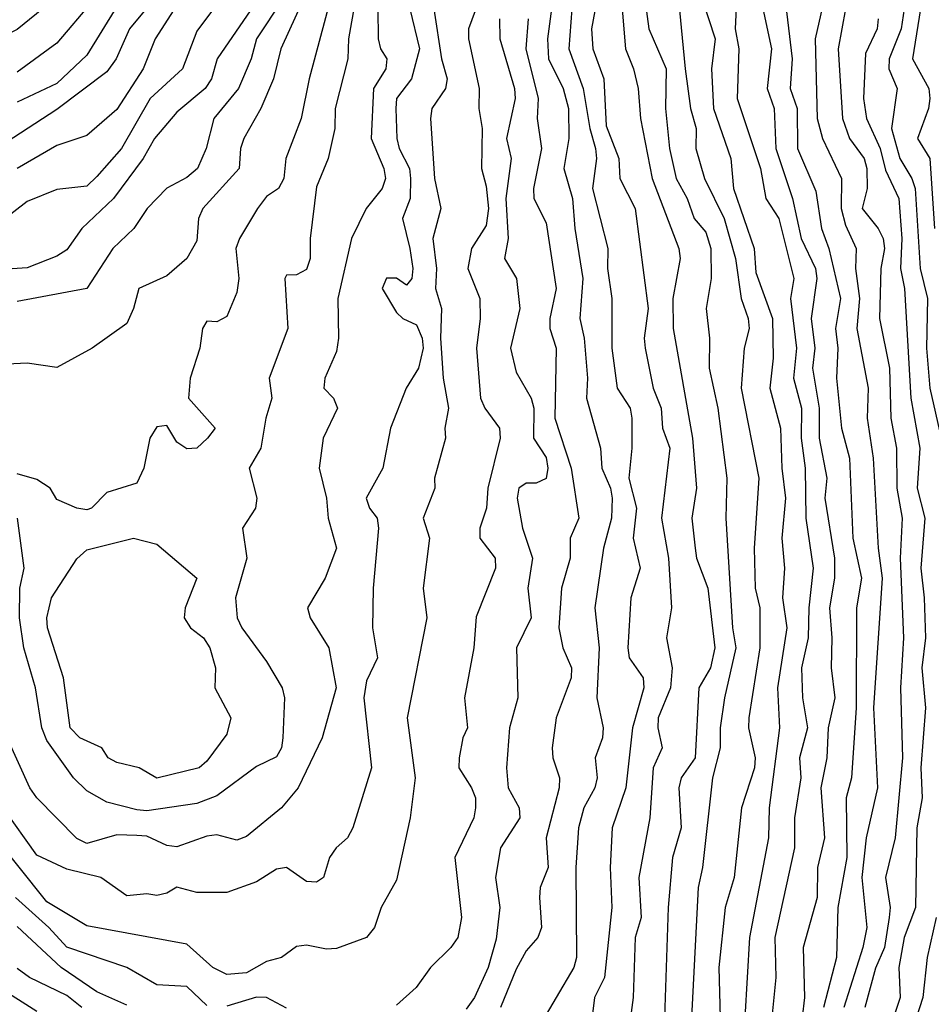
# Model space of a CAD drawing. Header units: metres. Extents: x -51132 to -49532, y -231222 to -229437.
# Tile 223 of 256: x -50926 to -50880, y -230517 to -230468. Entities that reach past the tile are written whole.
import ezdxf

# ---------------------------------------------------------------- set-up
doc = ezdxf.new("R2010")
doc.units = ezdxf.units.M
for name, color, linetype in [('CONTOUR_HALF', 8, 'Continuous'), ('CONTOUR_INDEX', 1, 'Continuous'), ('CONTOUR_INTER', 3, 'Continuous')]:
    doc.layers.add(name, color=color, linetype=linetype)

msp = doc.modelspace()

# ---------------------------------------------------------------- linework, layer by layer
at = {"layer": 'CONTOUR_HALF'}
for points, elevation in [([(-50921.58, -230464.645), (-50926.08, -230468.296), (-50929.58, -230470.083), (-50931.58, -230470.646), (-50933.08, -230470.538), (-50937.08, -230469.715), (-50940.08, -230469.587), (-50943.58, -230468.86), (-50946.58, -230468.52), (-50948.08, -230468.175), (-50951.08, -230467.948), (-50952.58, -230467.416)], 44.5), ([(-50916.58, -230464.723), (-50919.17, -230468.759), (-50919.759, -230470.259), (-50921.08, -230472.3), (-50922.58, -230473.609), (-50924.08, -230474.112), (-50926.08, -230475.261)], 42.5), ([(-50908.869, -230465.259), (-50909.471, -230468.759), (-50909.508, -230469.759), (-50910.141, -230472.259), (-50910.17, -230473.259), (-50910.503, -230474.759), (-50911.08, -230476.171), (-50911.4, -230478.759), (-50911.392, -230479.759), (-50911.58, -230480.317), (-50912.08, -230480.579), (-50912.58, -230480.603), (-50912.676, -230480.759), (-50912.52, -230483.259), (-50913.456, -230485.759), (-50913.32, -230486.759), (-50913.627, -230487.759), (-50913.867, -230489.259), (-50914.455, -230490.259), (-50914.073, -230491.759), (-50914.138, -230492.259), (-50914.786, -230493.259), (-50914.577, -230494.759), (-50915.135, -230496.759), (-50915.056, -230497.759), (-50914.823, -230498.259), (-50913.58, -230499.932), (-50912.795, -230501.259), (-50912.684, -230501.759), (-50912.767, -230503.759), (-50912.834, -230504.259), (-50913.08, -230504.709), (-50914.08, -230505.202), (-50916.08, -230506.663), (-50917.08, -230507.041), (-50919.58, -230507.407), (-50920.08, -230507.364), (-50921.58, -230506.987), (-50922.58, -230506.42), (-50923.245, -230505.759), (-50924.58, -230503.897), (-50924.838, -230503.259), (-50925.162, -230501.259), (-50925.733, -230499.259), (-50925.948, -230497.759), (-50925.937, -230496.259), (-50925.726, -230495.259), (-50926.054, -230492.759)], 39.5), ([(-50893.053, -230465.759), (-50892.619, -230470.259), (-50892.35, -230472.259), (-50892.066, -230473.259), (-50892.079, -230474.259), (-50891.645, -230475.759), (-50890.671, -230477.759), (-50890.089, -230479.759), (-50889.812, -230481.759), (-50889.467, -230482.759), (-50889.406, -230483.259), (-50889.655, -230484.259), (-50889.812, -230486.259), (-50888.923, -230490.759), (-50889.163, -230494.259), (-50889.111, -230496.259), (-50888.881, -230497.259), (-50888.885, -230499.259), (-50889.435, -230502.759), (-50889.438, -230503.259), (-50889.108, -230504.759), (-50889.151, -230505.259), (-50889.793, -230507.259), (-50890.163, -230510.759), (-50890.608, -230512.259), (-50890.928, -230515.259), (-50890.857, -230517.759)], 33.5), ([(-50889.998, -230465.759), (-50890.119, -230468.259), (-50889.931, -230469.259), (-50890.017, -230471.759), (-50888.838, -230475.259), (-50888.57, -230476.759), (-50887.935, -230477.759), (-50887.169, -230480.759), (-50887.344, -230481.759), (-50887.049, -230484.259), (-50887.193, -230485.759), (-50886.785, -230487.259), (-50886.813, -230488.759), (-50886.602, -230490.259), (-50886.581, -230492.759), (-50886.201, -230495.259), (-50886.428, -230497.259), (-50886.45, -230498.759), (-50886.784, -230500.259), (-50886.747, -230501.759), (-50886.497, -230503.259), (-50886.884, -230504.759), (-50886.826, -230505.759), (-50887.15, -230507.759), (-50887.134, -230509.259), (-50888.129, -230513.759), (-50888.08, -230515.759), (-50888.427, -230519.259)], 32.5), ([(-50895.852, -230466.259), (-50895.602, -230469.259), (-50895.198, -230470.259), (-50894.977, -230471.259), (-50894.852, -230472.759), (-50894.263, -230475.759), (-50892.936, -230479.259), (-50892.861, -230479.759), (-50893.241, -230481.759), (-50893.226, -230483.259), (-50892.253, -230488.759), (-50892.053, -230491.259), (-50892.277, -230492.759), (-50892.124, -230494.259), (-50892.054, -230494.759), (-50891.491, -230496.259), (-50891.127, -230499.259), (-50891.342, -230500.259), (-50891.936, -230501.259), (-50892.112, -230504.759), (-50892.819, -230505.759), (-50892.927, -230506.259), (-50892.814, -230508.259), (-50893.246, -230509.759), (-50893.474, -230512.259), (-50893.668, -230518.259)], 34.5), ([(-50887.684, -230466.259), (-50887.262, -230469.759), (-50887.353, -230471.259), (-50887.015, -230472.259), (-50886.999, -230474.259), (-50886.08, -230476.398), (-50885.786, -230478.259), (-50885.415, -230479.259), (-50884.844, -230481.759), (-50885.089, -230483.259), (-50884.972, -230484.259), (-50885.042, -230485.759), (-50884.793, -230488.259), (-50884.393, -230489.759), (-50884.222, -230493.759), (-50883.793, -230495.759), (-50884.034, -230497.259), (-50884.061, -230502.259), (-50884.294, -230505.759), (-50884.556, -230506.759), (-50884.521, -230509.759), (-50884.97, -230512.259), (-50885.033, -230514.759), (-50885.688, -230517.259)], 31.5), ([(-50911.73, -230466.759), (-50912.876, -230469.259), (-50913.233, -230470.759), (-50913.864, -230472.259), (-50914.721, -230473.759), (-50914.882, -230474.259), (-50914.949, -230475.259), (-50916.771, -230477.259), (-50916.984, -230477.759), (-50917.08, -230478.885), (-50917.568, -230479.759), (-50918.58, -230480.63), (-50919.988, -230481.259), (-50920.239, -230482.259), (-50920.58, -230483.012), (-50922.322, -230484.259), (-50924.08, -230485.223), (-50925.58, -230484.996), (-50926.58, -230485.047)], 40.5), ([(-50914.009, -230466.759), (-50916.049, -230469.759), (-50916.345, -230470.759), (-50916.654, -230471.259), (-50918.08, -230472.44), (-50919.203, -230473.759), (-50919.769, -230474.759), (-50921.248, -230476.759), (-50922.835, -230478.259), (-50923.58, -230479.328), (-50924.08, -230479.646), (-50925.58, -230480.227), (-50926.58, -230480.296)], 41.5), ([(-50902.916, -230466.759), (-50903.47, -230468.259), (-50903.469, -230468.759), (-50902.928, -230471.259), (-50902.959, -230472.259), (-50902.788, -230473.259), (-50902.823, -230475.259), (-50902.58, -230476.142), (-50902.475, -230477.259), (-50902.58, -230478.106), (-50903.325, -230479.259), (-50903.505, -230480.259), (-50902.905, -230481.759), (-50902.884, -230482.759), (-50903.07, -230484.259), (-50902.865, -230486.759), (-50902.646, -230487.259), (-50901.911, -230488.259), (-50901.883, -230488.759), (-50902.496, -230491.259), (-50902.576, -230492.259), (-50902.908, -230493.259), (-50902.907, -230493.759), (-50902.13, -230494.759), (-50902.111, -230495.259), (-50903.08, -230497.7), (-50903.194, -230499.259), (-50903.669, -230501.759), (-50903.515, -230503.259), (-50903.754, -230503.759), (-50903.933, -230504.759), (-50903.958, -230505.259), (-50903.313, -230506.259), (-50903.123, -230506.759), (-50903.115, -230507.259), (-50903.209, -230507.759), (-50904.148, -230509.759), (-50903.823, -230512.759), (-50904.003, -230513.759), (-50904.352, -230514.259), (-50905.38, -230515.259), (-50906.095, -230516.259), (-50907.08, -230517.142)], 37.5), ([(-50906.413, -230467.259), (-50905.916, -230469.259), (-50906.33, -230470.759), (-50907.08, -230471.75), (-50907.111, -230472.259), (-50907.062, -230473.759), (-50906.948, -230474.259), (-50906.42, -230475.259), (-50906.369, -230475.759), (-50906.395, -230476.759), (-50906.778, -230477.759), (-50906.408, -230479.259), (-50906.255, -230480.259), (-50906.308, -230480.759), (-50906.58, -230481.097), (-50907.08, -230480.742), (-50907.58, -230480.742), (-50907.799, -230481.259), (-50907.08, -230482.469), (-50906.765, -230482.759), (-50906.08, -230483.086), (-50905.791, -230483.759), (-50905.746, -230484.259), (-50905.97, -230485.259), (-50906.597, -230486.259), (-50907.368, -230488.259), (-50907.759, -230490.259), (-50908.588, -230491.759), (-50908.423, -230492.259), (-50908.043, -230492.759), (-50907.978, -230493.259), (-50908.252, -230496.259), (-50908.284, -230498.259), (-50908.034, -230499.759), (-50908.58, -230500.901), (-50908.709, -230501.759), (-50908.323, -230505.259), (-50909.255, -230508.259), (-50909.527, -230508.759), (-50910.1, -230509.259), (-50910.424, -230509.759), (-50910.725, -230510.759), (-50911.08, -230510.983), (-50911.58, -230510.958), (-50912.58, -230510.246), (-50913.08, -230510.335), (-50914.08, -230510.973), (-50915.58, -230511.504), (-50917.08, -230511.502), (-50918.08, -230511.231), (-50918.58, -230511.541), (-50919.08, -230511.658), (-50919.58, -230511.565), (-50920.58, -230511.663), (-50921.883, -230510.759), (-50923.58, -230510.338), (-50925.08, -230509.629), (-50926.777, -230507.259)], 38.5), ([(-50921.08, -230467.143), (-50922.58, -230469.589), (-50924.08, -230471.008), (-50926.08, -230471.927)], 43.5), ([(-50898.295, -230467.259), (-50898.436, -230469.259), (-50897.728, -230471.259), (-50897.398, -230473.259), (-50897.108, -230474.259), (-50897.051, -230474.759), (-50897.267, -230476.259), (-50896.488, -230479.259), (-50896.505, -230480.259), (-50896.289, -230481.759), (-50896.295, -230484.259), (-50896.021, -230486.259), (-50895.379, -230487.259), (-50895.288, -230487.759), (-50895.281, -230489.259), (-50895.442, -230490.759), (-50895.049, -230492.259), (-50895.224, -230493.759), (-50894.865, -230495.259), (-50895.337, -230496.759), (-50895.491, -230499.259), (-50895.424, -230499.759), (-50894.715, -230500.759), (-50894.693, -230501.259), (-50895.25, -230503.259), (-50895.59, -230506.259), (-50896.269, -230508.259), (-50896.377, -230510.259), (-50896.298, -230512.259), (-50896.651, -230515.759), (-50897.159, -230516.759), (-50897.347, -230518.259)], 35.5), ([(-50884.582, -230467.259), (-50884.962, -230469.259), (-50884.74, -230472.759), (-50884.395, -230473.759), (-50883.658, -230474.759), (-50883.524, -230475.259), (-50883.5, -230476.259), (-50883.748, -230477.259), (-50882.952, -230478.259), (-50882.705, -230478.759), (-50882.633, -230479.259), (-50882.822, -230480.259), (-50882.887, -230482.759), (-50882.381, -230485.259), (-50882.324, -230487.759), (-50882.03, -230489.259), (-50882.01, -230491.259), (-50881.751, -230492.759), (-50881.852, -230494.759), (-50881.676, -230498.759), (-50881.831, -230501.259), (-50881.739, -230504.759), (-50882.097, -230508.759), (-50882.584, -230510.759), (-50882.353, -230512.259), (-50882.395, -230512.759), (-50882.638, -230514.259), (-50883.08, -230515.297), (-50883.619, -230517.259)], 30.5), ([(-50881.648, -230467.259), (-50881.798, -230468.259), (-50882.4, -230469.759), (-50882.421, -230470.259), (-50882.006, -230471.259), (-50882.283, -230473.259), (-50881.875, -230474.759), (-50881.261, -230475.759), (-50881.096, -230476.259), (-50880.856, -230480.259), (-50880.476, -230481.759), (-50880.534, -230484.259), (-50880.357, -230486.259), (-50879.802, -230488.759)], 29.5), ([(-50900.485, -230467.759), (-50900.604, -230469.259), (-50899.987, -230471.759), (-50900.037, -230472.759), (-50899.807, -230474.259), (-50900.216, -230476.259), (-50900.2, -230476.759), (-50899.58, -230477.982), (-50899.082, -230481.259), (-50899.39, -230482.759), (-50899.395, -230483.259), (-50899.078, -230484.259), (-50899.149, -230487.759), (-50898.331, -230490.259), (-50897.951, -230492.759), (-50898.385, -230493.759), (-50898.37, -230494.759), (-50898.815, -230496.259), (-50898.95, -230498.259), (-50898.75, -230499.259), (-50898.313, -230500.259), (-50898.335, -230500.759), (-50899.077, -230502.759), (-50899.278, -230504.259), (-50899.24, -230504.759), (-50898.904, -230505.759), (-50898.932, -230506.259), (-50899.578, -230508.759), (-50899.483, -230510.259), (-50899.873, -230511.259), (-50899.921, -230511.759), (-50899.819, -230513.259), (-50899.991, -230513.759), (-50900.58, -230514.422), (-50901.08, -230515.347), (-50901.864, -230517.259)], 36.5), ([(-50916.58, -230517.153), (-50917.58, -230516.213), (-50919.08, -230516.127), (-50920.58, -230515.266), (-50923.58, -230514.246), (-50924.48, -230513.259), (-50926.157, -230511.759)], 37.5), ([(-50880.051, -230512.759), (-50880.505, -230514.759), (-50880.718, -230516.759), (-50881.691, -230519.759)], 29.5), ([(-50922.829, -230517.259), (-50923.58, -230516.661), (-50925.449, -230515.759), (-50926.08, -230515.308)], 36.5), ([(-50912.58, -230517.302), (-50913.58, -230516.762), (-50914.08, -230516.737), (-50915.58, -230517.196)], 37.5)]:
    msp.add_lwpolyline(points, dxfattribs=dict(at, elevation=elevation))
at = {"layer": 'CONTOUR_INDEX'}
for points, elevation in [([(-50896.937, -230466.259), (-50897.305, -230468.259), (-50897.247, -230469.259), (-50896.695, -230470.759), (-50896.58, -230473.127), (-50895.932, -230474.759), (-50895.897, -230475.759), (-50895.127, -230477.259), (-50894.475, -230482.259), (-50894.672, -230483.759), (-50894.629, -230484.259), (-50894.223, -230486.259), (-50893.826, -230487.259), (-50893.751, -230488.259), (-50893.388, -230489.259), (-50893.802, -230492.759), (-50893.46, -230494.759), (-50893.302, -230497.259), (-50893.545, -230498.759), (-50893.266, -230500.259), (-50893.36, -230501.259), (-50893.97, -230502.759), (-50893.986, -230503.259), (-50893.768, -230504.259), (-50894.216, -230505.259), (-50894.391, -230507.759), (-50894.935, -230510.759), (-50894.82, -230512.759), (-50895.125, -230513.759), (-50895.215, -230516.759), (-50895.353, -230517.759)], 35), ([(-50910.383, -230466.759), (-50911.452, -230470.759), (-50911.843, -230472.759), (-50912.624, -230474.759), (-50912.71, -230475.759), (-50912.993, -230476.259), (-50913.58, -230476.657), (-50914.043, -230477.259), (-50914.943, -230478.759), (-50915.118, -230479.259), (-50914.967, -230480.759), (-50915.08, -230481.472), (-50915.58, -230482.662), (-50916.08, -230482.936), (-50916.58, -230482.892), (-50916.793, -230483.259), (-50916.931, -230484.259), (-50917.408, -230485.759), (-50917.486, -230486.759), (-50916.155, -230488.259), (-50916.54, -230488.759), (-50917.08, -230489.253), (-50917.58, -230489.299), (-50918.08, -230488.962), (-50918.58, -230488.125), (-50919.08, -230488.186), (-50919.43, -230488.759), (-50919.732, -230490.259), (-50920.08, -230491.003), (-50921.58, -230491.472), (-50922.354, -230492.259), (-50922.58, -230492.348), (-50923.08, -230492.265), (-50924.08, -230491.833), (-50924.414, -230491.259), (-50925.08, -230490.826), (-50926.08, -230490.548)], 40), ([(-50882.952, -230467.759), (-50882.994, -230468.259), (-50883.58, -230469.503), (-50883.69, -230471.759), (-50883.532, -230472.759), (-50882.846, -230474.259), (-50882.58, -230475.348), (-50881.92, -230476.759), (-50881.772, -230478.759), (-50881.832, -230480.259), (-50881.641, -230481.259), (-50881.32, -230486.759), (-50880.866, -230489.259), (-50881.001, -230491.259), (-50880.622, -230492.759), (-50880.821, -230495.259), (-50880.643, -230496.759), (-50880.579, -230498.759), (-50880.766, -230500.259), (-50880.576, -230502.259), (-50880.815, -230505.259), (-50880.755, -230506.759), (-50881.02, -230508.259), (-50881.074, -230512.259), (-50881.656, -230513.759), (-50881.921, -230515.259), (-50881.855, -230516.759), (-50882.511, -230518.759)], 30), ([(-50920.252, -230493.759), (-50919.08, -230494.056), (-50917.08, -230495.759), (-50917.667, -230497.259), (-50917.71, -230497.759), (-50917.4, -230498.259), (-50916.746, -230498.759), (-50916.419, -230499.259), (-50916.146, -230500.259), (-50916.171, -230501.259), (-50915.369, -230502.759), (-50915.58, -230503.576), (-50916.58, -230504.927), (-50916.965, -230505.259), (-50919.08, -230505.785), (-50919.963, -230505.259), (-50921.08, -230505), (-50921.51, -230504.759), (-50921.838, -230504.259), (-50922.938, -230503.759), (-50923.411, -230503.259), (-50923.749, -230500.759), (-50924.55, -230498.259), (-50924.592, -230497.759), (-50924.355, -230496.759), (-50923.08, -230494.803), (-50922.58, -230494.352), (-50920.252, -230493.759)], 40)]:
    msp.add_lwpolyline(points, dxfattribs=dict(at, elevation=elevation))
at = {"layer": 'CONTOUR_INTER'}
for points, elevation in [([(-50880.037, -230452.259), (-50880.574, -230453.759), (-50880.637, -230454.759), (-50880.533, -230455.759), (-50881.109, -230457.259), (-50881.08, -230458.4), (-50881.565, -230459.759), (-50881.223, -230460.759), (-50881.192, -230464.759), (-50880.839, -230467.259), (-50881.233, -230469.759), (-50880.407, -230471.259), (-50880.372, -230471.759), (-50880.432, -230472.259), (-50880.984, -230473.759), (-50880.359, -230474.759), (-50880.129, -230478.259)], 29), ([(-50920.512, -230464.759), (-50924.08, -230468.974), (-50926.08, -230470.427)], 44), ([(-50919.21, -230466.759), (-50920.448, -230468.259), (-50921.113, -230469.759), (-50921.58, -230470.418), (-50924.08, -230472.305), (-50928.08, -230474.882)], 43), ([(-50912.774, -230466.759), (-50914.093, -230468.759), (-50914.349, -230469.759), (-50914.988, -230471.259), (-50916.227, -230472.759), (-50916.603, -230474.259), (-50917.041, -230475.259), (-50917.58, -230475.702), (-50918.58, -230476.237), (-50919.559, -230477.259), (-50920.226, -230478.259), (-50921.287, -230479.259), (-50922.58, -230481.267), (-50926.08, -230481.923)], 41), ([(-50894.638, -230466.759), (-50894.43, -230468.259), (-50893.569, -230470.259), (-50893.601, -230472.259), (-50893.401, -230474.259), (-50893.066, -230475.759), (-50892.525, -230476.759), (-50892.167, -230477.759), (-50891.58, -230478.436), (-50891.34, -230479.259), (-50891.315, -230480.759), (-50891.574, -230482.259), (-50891.406, -230483.759), (-50891.408, -230485.259), (-50890.988, -230487.259), (-50890.53, -230490.759), (-50890.573, -230492.759), (-50890.254, -230498.259), (-50890.076, -230499.259), (-50890.645, -230501.759), (-50890.865, -230503.259), (-50890.871, -230504.259), (-50891.245, -230505.759), (-50891.745, -230510.259), (-50891.97, -230511.259), (-50892.303, -230517.759)], 34), ([(-50891.768, -230466.759), (-50891.116, -230468.759), (-50891.307, -230470.259), (-50891.207, -230472.259), (-50890.331, -230474.759), (-50890.198, -230476.259), (-50889.165, -230479.259), (-50889.08, -230480.461), (-50888.247, -230482.759), (-50888.217, -230484.759), (-50888.378, -230486.259), (-50887.847, -230488.259), (-50887.783, -230490.259), (-50887.594, -230491.759), (-50887.77, -230493.759), (-50887.645, -230495.259), (-50887.741, -230496.759), (-50887.534, -230498.259), (-50888, -230501.259), (-50887.898, -230503.259), (-50888.417, -230507.259), (-50888.44, -230508.759), (-50889.398, -230513.759), (-50889.633, -230517.759)], 33), ([(-50888.827, -230466.759), (-50888.302, -230469.259), (-50888.516, -230471.259), (-50888.159, -230472.259), (-50888.081, -230474.259), (-50887.242, -230476.759), (-50886.809, -230478.759), (-50886.091, -230480.259), (-50886.016, -230480.759), (-50886.306, -230482.759), (-50886.131, -230484.259), (-50886.235, -230485.259), (-50885.912, -230487.259), (-50885.914, -230488.759), (-50885.524, -230490.759), (-50885.622, -230491.759), (-50885.147, -230494.759), (-50885.14, -230495.759), (-50885.394, -230497.259), (-50885.267, -230498.759), (-50885.314, -230500.259), (-50885.13, -230501.759), (-50885.452, -230503.259), (-50885.515, -230504.759), (-50885.83, -230506.259), (-50885.634, -230508.759), (-50885.983, -230510.259), (-50885.999, -230511.759), (-50886.705, -230514.259), (-50886.649, -230516.759), (-50886.878, -230518.759)], 32), ([(-50885.657, -230466.759), (-50886.105, -230468.759), (-50886.006, -230472.759), (-50885.739, -230473.759), (-50884.782, -230475.759), (-50884.805, -230477.259), (-50884.58, -230478.098), (-50884.05, -230479.259), (-50884.091, -230480.259), (-50883.881, -230481.759), (-50884.024, -230483.259), (-50883.451, -230486.259), (-50883.503, -230487.759), (-50883.202, -230489.759), (-50882.957, -230494.259), (-50882.75, -230495.759), (-50883.191, -230502.259), (-50882.987, -230506.259), (-50883.56, -230508.759), (-50883.764, -230510.759), (-50883.523, -230513.259), (-50883.716, -230514.259), (-50884.665, -230517.259)], 31), ([(-50905.204, -230467.259), (-50904.816, -230469.759), (-50904.539, -230470.759), (-50904.621, -230471.259), (-50905.309, -230472.259), (-50905.369, -230472.759), (-50905.174, -230475.759), (-50904.849, -230477.259), (-50905.261, -230478.759), (-50905.079, -230480.259), (-50905.122, -230481.259), (-50904.822, -230482.259), (-50904.873, -230483.759), (-50904.731, -230485.759), (-50904.468, -230487.259), (-50904.658, -230488.259), (-50904.626, -230488.759), (-50905.168, -230490.759), (-50905.147, -230491.259), (-50905.735, -230492.759), (-50905.425, -230493.759), (-50905.746, -230496.259), (-50905.556, -230497.759), (-50906.533, -230502.759), (-50906.142, -230505.759), (-50906.384, -230507.759), (-50907.08, -230510.884), (-50907.842, -230512.259), (-50908.175, -230513.259), (-50908.58, -230513.757), (-50910.08, -230514.308), (-50910.58, -230514.348), (-50911.58, -230514.147), (-50912.08, -230514.208), (-50912.834, -230514.759), (-50913.58, -230514.962), (-50914.58, -230515.527), (-50915.58, -230515.612), (-50916.27, -230515.259), (-50917.58, -230514.097), (-50922.58, -230513.176), (-50924.58, -230511.979), (-50927.58, -230508.244)], 38), ([(-50916.235, -230467.259), (-50917.08, -230468.387), (-50917.786, -230470.259), (-50919.417, -230471.759), (-50920.849, -230474.259), (-50922.08, -230475.662), (-50922.58, -230476.138), (-50924.08, -230476.309), (-50925.58, -230476.916), (-50927.08, -230478.068)], 42), ([(-50908.003, -230467.259), (-50907.988, -230468.759), (-50907.869, -230469.259), (-50907.563, -230469.759), (-50907.602, -230470.259), (-50908.235, -230471.259), (-50908.344, -230473.759), (-50907.717, -230475.259), (-50907.626, -230475.759), (-50907.798, -230476.259), (-50908.587, -230477.259), (-50909.322, -230478.759), (-50910.016, -230481.759), (-50909.973, -230483.759), (-50910.08, -230484.421), (-50910.665, -230485.759), (-50910.711, -230486.259), (-50910.236, -230486.759), (-50910.025, -230487.259), (-50910.755, -230488.759), (-50910.946, -230490.259), (-50910.584, -230491.759), (-50910.49, -230492.759), (-50910.075, -230494.259), (-50910.651, -230495.759), (-50911.536, -230497.259), (-50911.391, -230497.759), (-50910.472, -230499.259), (-50910.103, -230501.259), (-50910.799, -230503.759), (-50911.995, -230506.259), (-50912.832, -230507.259), (-50914.58, -230508.707), (-50915.08, -230508.883), (-50916.08, -230508.619), (-50916.58, -230508.682), (-50918.08, -230509.216), (-50918.58, -230509.147), (-50919.58, -230508.69), (-50920.08, -230508.645), (-50921.08, -230508.622), (-50922.58, -230509.048), (-50923.08, -230508.792), (-50925.091, -230506.759), (-50925.432, -230506.259), (-50926.575, -230503.759)], 39), ([(-50899.308, -230467.259), (-50899.507, -230468.759), (-50899.467, -230469.759), (-50898.728, -230471.259), (-50898.465, -230472.259), (-50898.442, -230473.759), (-50898.695, -230475.259), (-50898.268, -230476.759), (-50898.152, -230478.259), (-50897.736, -230480.759), (-50897.887, -230482.759), (-50897.672, -230483.759), (-50897.511, -230485.759), (-50897.564, -230486.759), (-50896.864, -230489.259), (-50896.786, -230490.259), (-50896.35, -230491.259), (-50896.277, -230491.759), (-50896.299, -230492.759), (-50896.712, -230494.259), (-50897.15, -230497.259), (-50896.93, -230499.259), (-50897.046, -230501.759), (-50896.73, -230503.259), (-50896.754, -230503.759), (-50897.124, -230504.759), (-50897.033, -230505.759), (-50897.149, -230506.259), (-50897.696, -230507.259), (-50897.968, -230508.259), (-50898.09, -230510.259), (-50898.065, -230514.759), (-50898.186, -230515.259), (-50900.84, -230519.759)], 36), ([(-50901.917, -230467.759), (-50901.894, -230468.759), (-50901.16, -230471.259), (-50901.138, -230471.759), (-50901.574, -230473.759), (-50901.336, -230474.759), (-50901.598, -230476.759), (-50901.486, -230478.759), (-50901.672, -230479.759), (-50901.066, -230480.759), (-50900.897, -230482.259), (-50901.37, -230484.259), (-50901.08, -230485.459), (-50900.326, -230486.759), (-50900.195, -230487.259), (-50900.221, -230488.759), (-50899.58, -230489.723), (-50899.489, -230490.259), (-50899.58, -230490.774), (-50900.08, -230491.018), (-50900.58, -230491.008), (-50900.945, -230491.259), (-50901.026, -230491.759), (-50900.759, -230493.259), (-50900.269, -230494.759), (-50900.494, -230496.259), (-50900.328, -230497.759), (-50901.072, -230499.259), (-50901.003, -230501.759), (-50901.409, -230503.259), (-50901.558, -230505.259), (-50901.48, -230506.259), (-50900.927, -230507.259), (-50900.906, -230507.759), (-50901.87, -230509.259), (-50902.109, -230510.759), (-50901.896, -230512.259), (-50902.08, -230513.839), (-50902.481, -230515.259), (-50903.162, -230516.759), (-50903.58, -230517.34)], 37), ([(-50920.58, -230517.138), (-50922.08, -230516.481), (-50923.869, -230515.259), (-50926.08, -230513.205)], 37), ([(-50925.08, -230517.458), (-50927.08, -230516.217)], 36)]:
    msp.add_lwpolyline(points, dxfattribs=dict(at, elevation=elevation))

doc.saveas('drawing.dxf')
